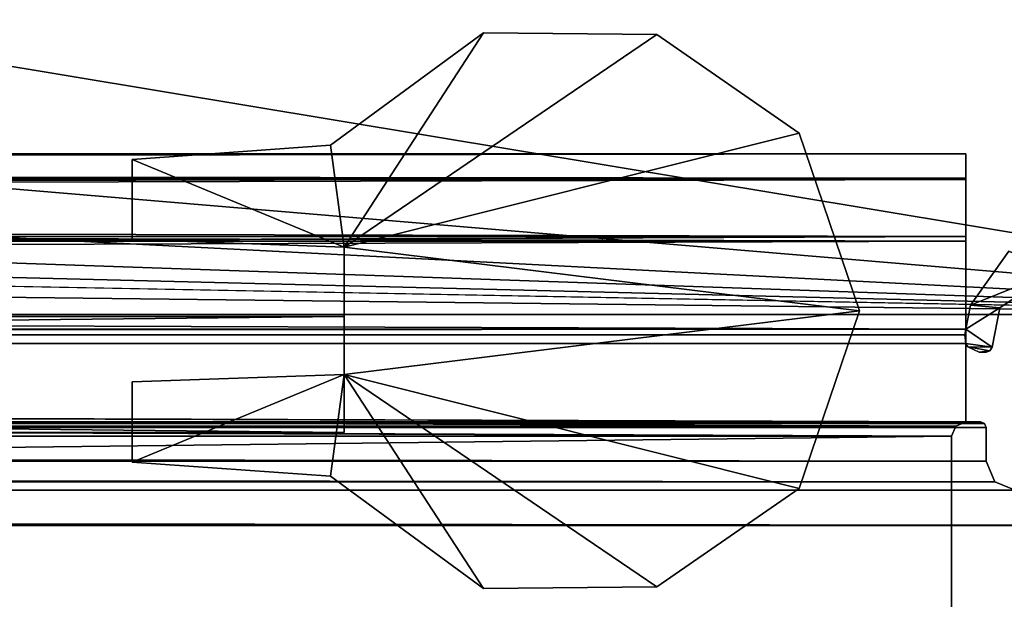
# Model space of a CAD drawing. Header units: metres. Extents: x -1004 to 0, y -808 to 0.
# Tile 55 of 122: x -116 to -82, y -761 to -741. Entities that reach past the tile are written whole.
import ezdxf

# ---------------------------------------------------------------- set-up
doc = ezdxf.new("R2010")
doc.units = ezdxf.units.M

msp = doc.modelspace()

# ---------------------------------------------------------------- linework, layer by layer
at = {"layer": 'top0'}
for points in [[(-920.458618, -745.91095, 2059.759766), (-920.458618, -746.793457, 2061.877197), (-83.458664, -745.91095, 2059.759766)], [(-920.458618, -746.793457, 2061.877197), (-83.458664, -746.793823, 2061.877441), (-83.458664, -745.91095, 2059.759766)], [(-83.458664, -745.91095, 2055.583008), (-920.458618, -745.91095, 2055.583008), (-83.458664, -745.91095, 2059.759766)], [(-920.458618, -745.91095, 2055.583008), (-920.458618, -745.91095, 2059.759766), (-83.458664, -745.91095, 2059.759766)], [(-920.458618, -746.738342, 2053.52124), (-920.458618, -745.91095, 2055.583008), (-83.458664, -746.738037, 2053.521729)], [(-920.458618, -745.91095, 2055.583008), (-83.458664, -745.91095, 2055.583008), (-83.458664, -746.738037, 2053.521729)], [(-83.458664, -745.91095, 166.059708), (-83.458664, -746.793823, 163.941879), (-920.458618, -745.91095, 166.059708)], [(-83.458664, -746.793823, 163.941879), (-920.458618, -746.793457, 163.94223), (-920.458618, -745.91095, 166.059708)], [(-83.458664, -745.91095, 170.236343), (-83.458664, -745.91095, 166.059708), (-920.458618, -745.91095, 170.236343)], [(-83.458664, -745.91095, 166.059708), (-920.458618, -745.91095, 166.059708), (-920.458618, -745.91095, 170.236343)], [(-83.458664, -746.738037, 172.297745), (-83.458664, -745.91095, 170.236343), (-920.458618, -746.738342, 172.298096)], [(-83.458664, -745.91095, 170.236343), (-920.458618, -745.91095, 170.236343), (-920.458618, -746.738342, 172.298096)], [(-83.458664, -746.738037, 2053.521729), (-83.458664, -745.91095, 2055.583008), (-83.458664, -748.91095, 2062.759766)], [(-83.458664, -745.91095, 2055.583008), (-83.458664, -745.91095, 2059.759766), (-83.458664, -748.91095, 2062.759766)], [(-83.458664, -748.91095, 2062.759766), (-83.458664, -745.91095, 2059.759766), (-83.458664, -746.793823, 2061.877441)], [(-83.458664, -748.753967, 173.232193), (-83.458664, -746.793823, 163.941879), (-83.458664, -745.91095, 166.059708)], [(-83.458664, -745.91095, 166.059708), (-83.458664, -745.91095, 170.236343), (-83.458664, -748.753967, 173.232193)], [(-83.458664, -745.91095, 170.236343), (-83.458664, -746.738037, 172.297745), (-83.458664, -748.753967, 173.232193)], [(-920.458618, -746.738342, 2053.52124), (-83.458664, -746.738037, 2053.521729), (-83.458664, -748.753967, 2052.587158)], [(-83.458664, -748.753967, 173.232193), (-83.458664, -746.738037, 172.297745), (-920.458618, -748.753967, 173.232193)], [(-83.458664, -746.738037, 172.297745), (-920.458618, -746.738342, 172.298096), (-920.458618, -748.753967, 173.232193)], [(-920.458618, -748.753967, 2052.587158), (-920.458618, -746.738342, 2053.52124), (-83.458664, -748.753967, 2052.587158)], [(-920.458618, -746.793457, 2061.877197), (-920.458618, -748.91095, 2062.759766), (-83.458664, -746.793823, 2061.877441)], [(-83.458664, -746.793823, 163.941879), (-83.458664, -748.91095, 163.059708), (-920.458618, -746.793457, 163.94223)], [(-83.458664, -748.91095, 163.059708), (-920.458618, -748.91095, 163.059708), (-920.458618, -746.793457, 163.94223)], [(-920.458618, -748.91095, 2062.759766), (-83.458664, -748.91095, 2062.759766), (-83.458664, -746.793823, 2061.877441)], [(-83.458664, -748.91095, 2062.759766), (-83.458664, -748.753967, 2052.587158), (-83.458664, -746.738037, 2053.521729)], [(-83.458664, -748.91095, 163.059708), (-83.458664, -746.793823, 163.941879), (-83.458664, -748.753967, 173.232193)], [(-920.458618, -751.950134, 2052.419678), (-83.458664, -748.753967, 2052.587158), (-83.458664, -751.950256, 2052.419678)], [(-920.458618, -751.950134, 2052.419678), (-920.458618, -748.753967, 2052.587158), (-83.458664, -748.753967, 2052.587158)], [(-920.421997, -752.13855, 173.409576), (-83.458664, -748.753967, 173.232193), (-920.458618, -751.950134, 173.399704)], [(-83.458664, -748.753967, 173.232193), (-920.458618, -748.753967, 173.232193), (-920.458618, -751.950134, 173.399704)], [(-83.458664, -748.91095, 2062.759766), (-920.458618, -748.91095, 2062.759766), (-83.458664, -751.950256, 2062.759766)], [(-920.458618, -748.91095, 2062.759766), (-920.458618, -751.950134, 2062.759766), (-83.458664, -751.950256, 2062.759766)], [(-920.458618, -748.91095, 163.059708), (-83.458664, -748.91095, 163.059708), (-920.458618, -751.950134, 163.059708)], [(-83.458664, -748.91095, 163.059708), (-83.458664, -751.950256, 163.059708), (-920.458618, -751.950134, 163.059708)], [(-83.458664, -751.950256, 173.399704), (-83.458664, -748.753967, 173.232193), (-920.421997, -752.13855, 173.409576)], [(-83.458664, -751.950256, 2052.419678), (-83.458664, -748.753967, 2052.587158), (-83.458664, -748.91095, 2062.759766)], [(-83.458664, -751.950256, 173.399704), (-83.458664, -748.91095, 163.059708), (-83.458664, -748.753967, 173.232193)], [(-83.458664, -751.950256, 2062.759766), (-83.458664, -751.950256, 2052.419678), (-83.458664, -748.91095, 2062.759766)], [(-83.458664, -751.950256, 173.399704), (-83.458664, -751.950256, 163.059708), (-83.458664, -748.91095, 163.059708)], [(-81.977592, -749.262573, 2062.759766), (-83.29628, -751.114807, 2062.759766), (-80.422409, -749.955994, 2062.759766)], [(-83.29628, -751.114807, 2062.759766), (-81.977592, -749.262573, 2062.759766), (-83.29628, -751.114807, 163.059708)], [(-81.977592, -749.262573, 2062.759766), (-81.977592, -749.262573, 163.059708), (-83.29628, -751.114807, 163.059708)], [(-83.29628, -751.114807, 163.059708), (-81.977592, -749.262573, 163.059708), (-80.422409, -749.955994, 163.059708)], [(-83.29628, -751.114807, 2062.759766), (-82.297012, -751.214539, 2062.759766), (-80.422409, -749.955994, 2062.759766)], [(-83.29628, -751.114807, 163.059708), (-80.422409, -749.955994, 163.059708), (-82.297012, -751.214539, 163.059708)], [(-80.422409, -749.955994, 2062.759766), (-82.297012, -751.214539, 2062.759766), (-80.422409, -749.955994, 163.059708)], [(-82.297012, -751.214539, 2062.759766), (-82.297012, -751.214539, 163.059708), (-80.422409, -749.955994, 163.059708)], [(-83.29628, -751.114807, 2062.759766), (-83.458664, -751.950256, 2062.759766), (-82.297012, -751.214539, 2062.759766)], [(-83.458664, -751.950256, 2062.759766), (-83.29628, -751.114807, 2062.759766), (-83.458664, -751.950256, 2052.419678)], [(-83.29628, -751.114807, 2062.759766), (-83.29628, -751.114807, 163.059708), (-83.458664, -751.950256, 2052.419678)], [(-83.458664, -751.950256, 2052.419678), (-83.29628, -751.114807, 163.059708), (-83.458664, -751.950256, 173.399704)], [(-83.29628, -751.114807, 163.059708), (-83.458664, -751.950256, 163.059708), (-83.458664, -751.950256, 173.399704)], [(-83.458664, -751.950256, 163.059708), (-83.29628, -751.114807, 163.059708), (-82.297012, -751.214539, 163.059708)], [(-83.458664, -751.950256, 2062.759766), (-82.560928, -752.572083, 2062.759766), (-82.297012, -751.214539, 2062.759766)], [(-83.458664, -751.950256, 163.059708), (-82.297012, -751.214539, 163.059708), (-82.560928, -752.572083, 163.059708)], [(-82.297012, -751.214539, 163.059708), (-82.297012, -751.214539, 2062.759766), (-82.560928, -752.572083, 163.059708)], [(-82.297012, -751.214539, 2062.759766), (-82.560928, -752.572083, 2062.759766), (-82.560928, -752.572083, 163.059708)], [(-83.458664, -751.950256, 2062.759766), (-920.458618, -751.950134, 2062.759766), (-920.458618, -752.442322, 2062.759766)], [(-920.421997, -752.13855, 2052.409912), (-920.458618, -751.950134, 2052.419678), (-83.458664, -751.950256, 2052.419678)], [(-920.458618, -751.950134, 163.059708), (-83.458664, -751.950256, 163.059708), (-920.458618, -752.442322, 163.059708)], [(-920.458618, -752.442322, 2062.759766), (-83.458664, -752.442261, 2062.759766), (-83.458664, -751.950256, 2062.759766)], [(-920.458618, -752.442322, 163.059708), (-83.458664, -751.950256, 163.059708), (-83.458664, -752.442261, 163.059708)], [(-920.421997, -752.13855, 2052.409912), (-83.458664, -751.950256, 2052.419678), (-83.495255, -752.13855, 2052.409912)], [(-83.495255, -752.13855, 173.409576), (-83.458664, -751.950256, 173.399704), (-920.421997, -752.13855, 173.409576)], [(-83.495255, -752.13855, 173.409576), (-83.495255, -752.13855, 2052.409912), (-83.458664, -751.950256, 173.399704)], [(-83.495255, -752.13855, 2052.409912), (-83.458664, -751.950256, 2052.419678), (-83.458664, -751.950256, 173.399704)], [(-83.458664, -752.442261, 2062.759766), (-82.560928, -752.572083, 2062.759766), (-83.458664, -751.950256, 2062.759766)], [(-83.458664, -752.442261, 163.059708), (-83.458664, -751.950256, 163.059708), (-82.560928, -752.572083, 163.059708)], [(-920.458618, -752.442322, 2052.393799), (-920.421997, -752.13855, 2052.409912), (-83.458664, -752.442261, 2052.393799)], [(-920.421997, -752.13855, 173.409576), (-920.458618, -752.442322, 173.425491), (-83.958633, -755.63855, 173.593002)], [(-83.458633, -755.13855, 2062.759766), (-83.458664, -752.442261, 2062.759766), (-920.458618, -752.442322, 2062.759766)], [(-83.458633, -755.13855, 2052.252686), (-920.458618, -752.442322, 2052.393799), (-83.458664, -752.442261, 2052.393799)], [(-83.458633, -755.13855, 163.059708), (-920.458618, -752.442322, 163.059708), (-83.458664, -752.442261, 163.059708)], [(-920.458618, -755.13855, 2062.759766), (-83.458633, -755.13855, 2062.759766), (-920.458618, -752.442322, 2062.759766)], [(-920.458618, -755.13855, 2052.252686), (-920.458618, -752.442322, 2052.393799), (-83.458633, -755.13855, 2052.252686)], [(-83.958633, -755.63855, 173.593002), (-920.458618, -752.442322, 173.425491), (-920.458618, -755.13855, 173.566803)], [(-920.458618, -755.13855, 163.059708), (-920.458618, -752.442322, 163.059708), (-83.458633, -755.13855, 163.059708)], [(-83.458664, -752.442261, 2052.393799), (-920.421997, -752.13855, 2052.409912), (-83.495255, -752.13855, 2052.409912)], [(-83.811951, -755.286255, 173.574539), (-920.421997, -752.13855, 173.409576), (-83.958633, -755.63855, 173.593002)], [(-83.811951, -755.286255, 173.574539), (-83.458633, -755.13855, 173.566803), (-920.421997, -752.13855, 173.409576)], [(-83.458633, -755.13855, 173.566803), (-83.458664, -752.442261, 173.425491), (-920.421997, -752.13855, 173.409576)], [(-920.421997, -752.13855, 173.409576), (-83.458664, -752.442261, 173.425491), (-83.495255, -752.13855, 173.409576)], [(-83.495255, -752.13855, 2052.409912), (-83.495255, -752.13855, 173.409576), (-83.458664, -752.442261, 2052.393799)], [(-83.495255, -752.13855, 173.409576), (-83.458664, -752.442261, 173.425491), (-83.458664, -752.442261, 2052.393799)], [(-83.458664, -752.442261, 2062.759766), (-83.389511, -752.551208, 2062.759766), (-82.560928, -752.572083, 2062.759766)], [(-83.458664, -752.442261, 2062.759766), (-83.458664, -752.442261, 2052.393799), (-83.389511, -752.551208, 2062.759766)], [(-83.458664, -752.442261, 2052.393799), (-83.389511, -752.551208, 163.059708), (-83.389511, -752.551208, 2062.759766)], [(-83.458664, -752.442261, 2052.393799), (-83.458664, -752.442261, 173.425491), (-83.389511, -752.551208, 163.059708)], [(-83.458664, -752.442261, 173.425491), (-83.458664, -752.442261, 163.059708), (-83.389511, -752.551208, 163.059708)], [(-83.458633, -755.13855, 2052.252686), (-83.458664, -752.442261, 2052.393799), (-83.458633, -755.13855, 2062.759766)], [(-83.458664, -752.442261, 2052.393799), (-83.458664, -752.442261, 2062.759766), (-83.458633, -755.13855, 2062.759766)], [(-83.458664, -752.442261, 163.059708), (-83.458664, -752.442261, 173.425491), (-83.458633, -755.13855, 163.059708)], [(-83.458664, -752.442261, 173.425491), (-83.458633, -755.13855, 173.566803), (-83.458633, -755.13855, 163.059708)], [(-83.458664, -752.442261, 163.059708), (-82.560928, -752.572083, 163.059708), (-83.389511, -752.551208, 163.059708)], [(-83.389511, -752.551208, 2062.759766), (-82.6306, -752.688354, 2062.759766), (-82.560928, -752.572083, 2062.759766)], [(-83.389511, -752.551208, 2062.759766), (-83.004532, -752.733948, 2062.759766), (-82.6306, -752.688354, 2062.759766)], [(-83.004532, -752.733948, 2062.759766), (-83.389511, -752.551208, 2062.759766), (-83.004532, -752.733948, 163.059708)], [(-83.389511, -752.551208, 2062.759766), (-83.389511, -752.551208, 163.059708), (-83.004532, -752.733948, 163.059708)], [(-82.560928, -752.572083, 163.059708), (-82.6306, -752.688354, 163.059708), (-83.389511, -752.551208, 163.059708)], [(-83.389511, -752.551208, 163.059708), (-82.6306, -752.688354, 163.059708), (-83.004532, -752.733948, 163.059708)], [(-83.004532, -752.733948, 2062.759766), (-82.757217, -752.733948, 2062.759766), (-82.6306, -752.688354, 2062.759766)], [(-82.6306, -752.688354, 163.059708), (-82.757217, -752.733948, 163.059708), (-83.004532, -752.733948, 163.059708)], [(-82.757217, -752.733948, 163.059708), (-82.757217, -752.733948, 2062.759766), (-83.004532, -752.733948, 163.059708)], [(-82.757217, -752.733948, 2062.759766), (-83.004532, -752.733948, 2062.759766), (-83.004532, -752.733948, 163.059708)], [(-82.6306, -752.688354, 2062.759766), (-82.757217, -752.733948, 2062.759766), (-82.6306, -752.688354, 163.059708)], [(-82.757217, -752.733948, 2062.759766), (-82.757217, -752.733948, 163.059708), (-82.6306, -752.688354, 163.059708)], [(-82.560928, -752.572083, 2062.759766), (-82.6306, -752.688354, 2062.759766), (-82.560928, -752.572083, 163.059708)], [(-82.6306, -752.688354, 2062.759766), (-82.6306, -752.688354, 163.059708), (-82.560928, -752.572083, 163.059708)], [(-82.817459, -755.197388, 2062.759766), (-920.458618, -755.13855, 2062.759766), (-921.099792, -755.197388, 2062.759766)], [(-921.099792, -755.197388, 163.059708), (-920.458618, -755.13855, 163.059708), (-82.817459, -755.197388, 163.059708)], [(-83.458633, -755.13855, 2062.759766), (-920.458618, -755.13855, 2062.759766), (-82.817459, -755.197388, 2062.759766)], [(-83.811951, -755.286255, 2052.244873), (-920.105713, -755.285828, 2052.244873), (-920.458618, -755.13855, 2052.252686)], [(-83.811951, -755.286255, 2052.244873), (-920.458618, -755.13855, 2052.252686), (-83.458633, -755.13855, 2052.252686)], [(-920.458618, -755.13855, 173.566803), (-920.105286, -755.286255, 173.574539), (-83.958633, -755.63855, 173.593002)], [(-82.817459, -755.197388, 163.059708), (-920.458618, -755.13855, 163.059708), (-83.458633, -755.13855, 163.059708)], [(-83.458633, -755.13855, 2052.252686), (-83.458633, -755.13855, 173.566803), (-83.811951, -755.286255, 2052.244873)], [(-83.458633, -755.13855, 173.566803), (-83.811951, -755.286255, 173.574539), (-83.811951, -755.286255, 2052.244873)], [(-82.958633, -755.13855, 2062.759766), (-83.458633, -755.13855, 2062.759766), (-82.817459, -755.197388, 2062.759766)], [(-82.958633, -755.13855, 2062.759766), (-82.958633, -755.13855, 2016.409668), (-83.458633, -755.13855, 2052.252686)], [(-82.958633, -755.13855, 2016.409668), (-82.958633, -755.13855, 209.409683), (-83.458633, -755.13855, 2052.252686)], [(-83.458633, -755.13855, 2052.252686), (-82.958633, -755.13855, 209.409683), (-83.458633, -755.13855, 173.566803)], [(-82.958633, -755.13855, 209.409683), (-83.458633, -755.13855, 163.059708), (-83.458633, -755.13855, 173.566803)], [(-82.958633, -755.13855, 209.409683), (-82.958633, -755.13855, 163.059708), (-83.458633, -755.13855, 163.059708)], [(-83.458633, -755.13855, 2052.252686), (-83.458633, -755.13855, 2062.759766), (-82.958633, -755.13855, 2062.759766)], [(-83.458633, -755.13855, 163.059708), (-82.958633, -755.13855, 163.059708), (-82.817459, -755.197388, 163.059708)], [(-82.958633, -755.13855, 163.059708), (-82.958633, -755.13855, 209.409683), (-82.817459, -755.197388, 163.059708)], [(-82.958633, -755.13855, 209.409683), (-82.958633, -755.13855, 2016.409668), (-82.817459, -755.197388, 163.059708)], [(-82.817459, -755.197388, 163.059708), (-82.958633, -755.13855, 2016.409668), (-82.817459, -755.197388, 2062.759766)], [(-82.958633, -755.13855, 2016.409668), (-82.958633, -755.13855, 2062.759766), (-82.817459, -755.197388, 2062.759766)], [(-921.099792, -755.197388, 2062.759766), (-921.158569, -755.338501, 2062.759766), (-82.758682, -755.338501, 2062.759766)], [(-921.158569, -755.338501, 163.059708), (-921.099792, -755.197388, 163.059708), (-82.758682, -755.338501, 163.059708)], [(-82.758682, -755.338501, 2062.759766), (-921.158569, -755.338501, 2062.759766), (-82.758682, -756.498962, 2062.759766)], [(-921.158569, -755.338501, 2062.759766), (-921.158569, -756.498962, 2062.759766), (-82.758682, -756.498962, 2062.759766)], [(-921.158569, -756.498962, 163.059708), (-921.158569, -755.338501, 163.059708), (-82.758682, -756.498962, 163.059708)], [(-82.758682, -756.498962, 163.059708), (-921.158569, -755.338501, 163.059708), (-82.758682, -755.338501, 163.059708)], [(-82.817459, -755.197388, 2062.759766), (-921.099792, -755.197388, 2062.759766), (-82.758682, -755.338501, 2062.759766)], [(-82.758682, -755.338501, 163.059708), (-921.099792, -755.197388, 163.059708), (-82.817459, -755.197388, 163.059708)], [(-919.958618, -755.63855, 2052.226318), (-920.105713, -755.285828, 2052.244873), (-83.811951, -755.286255, 2052.244873)], [(-920.105286, -755.286255, 173.574539), (-919.958618, -755.63855, 173.593002), (-83.958633, -755.63855, 173.593002)], [(-83.958633, -755.63855, 2052.226318), (-919.958618, -755.63855, 2052.226318), (-83.811951, -755.286255, 2052.244873)], [(-83.811951, -755.286255, 2052.244873), (-83.811951, -755.286255, 173.574539), (-83.958633, -755.63855, 2052.226318)], [(-83.811951, -755.286255, 173.574539), (-83.958633, -755.63855, 173.593002), (-83.958633, -755.63855, 2052.226318)], [(-82.817459, -755.197388, 2062.759766), (-82.758682, -755.338501, 2062.759766), (-82.817459, -755.197388, 163.059708)], [(-82.758682, -755.338501, 2062.759766), (-82.758682, -755.338501, 163.059708), (-82.817459, -755.197388, 163.059708)], [(-82.758682, -755.338501, 2062.759766), (-82.758682, -756.498962, 2062.759766), (-82.758682, -755.338501, 163.059708)], [(-82.758682, -756.498962, 2062.759766), (-82.758682, -756.498962, 163.059708), (-82.758682, -755.338501, 163.059708)], [(-919.958618, -765.51178, 2051.708984), (-919.958618, -755.63855, 2052.226318), (-83.958633, -765.51178, 2051.708984)], [(-919.958618, -755.63855, 2052.226318), (-83.958633, -755.63855, 2052.226318), (-83.958633, -765.51178, 2051.708984)], [(-919.958618, -755.63855, 173.593002), (-919.958618, -765.51178, 174.110428), (-83.958633, -755.63855, 173.593002)], [(-83.958633, -755.63855, 173.593002), (-919.958618, -765.51178, 174.110428), (-83.958633, -765.51178, 174.110428)], [(-83.958633, -765.51178, 2051.708984), (-83.958633, -755.63855, 2052.226318), (-83.958633, -763.270508, 2026.755249)], [(-83.958633, -755.63855, 2052.226318), (-83.958633, -755.63855, 173.593002), (-83.958633, -763.270508, 2026.755249)], [(-83.958633, -763.270508, 2026.755249), (-83.958633, -755.63855, 173.593002), (-83.958633, -763.270508, 199.064117)], [(-83.958633, -755.63855, 173.593002), (-83.958633, -765.51178, 174.110428), (-83.958633, -763.270508, 199.064117)], [(-921.158569, -756.498962, 2062.759766), (-921.452393, -757.204407, 2062.759766), (-82.464851, -757.204407, 2062.759766)], [(-921.452393, -757.204407, 163.059708), (-921.158569, -756.498962, 163.059708), (-82.464851, -757.204407, 163.059708)], [(-82.758682, -756.498962, 2062.759766), (-921.158569, -756.498962, 2062.759766), (-82.464851, -757.204407, 2062.759766)], [(-82.464851, -757.204407, 163.059708), (-921.158569, -756.498962, 163.059708), (-82.758682, -756.498962, 163.059708)], [(-82.758682, -756.498962, 2062.759766), (-82.464851, -757.204407, 2062.759766), (-82.758682, -756.498962, 163.059708)], [(-82.464851, -757.204407, 2062.759766), (-82.464851, -757.204407, 163.059708), (-82.758682, -756.498962, 163.059708)], [(-921.452393, -757.204407, 2062.759766), (-922.158569, -757.498962, 2062.759766), (-81.758682, -757.498962, 2062.759766)], [(-922.158569, -757.498962, 163.059708), (-921.452393, -757.204407, 163.059708), (-81.758682, -757.498962, 163.059708)], [(-82.464851, -757.204407, 2062.759766), (-921.452393, -757.204407, 2062.759766), (-81.758682, -757.498962, 2062.759766)], [(-81.758682, -757.498962, 163.059708), (-921.452393, -757.204407, 163.059708), (-82.464851, -757.204407, 163.059708)], [(-82.464851, -757.204407, 2062.759766), (-81.758682, -757.498962, 2062.759766), (-82.464851, -757.204407, 163.059708)], [(-81.758682, -757.498962, 2062.759766), (-81.758682, -757.498962, 163.059708), (-82.464851, -757.204407, 163.059708)], [(-922.158569, -757.498962, 2062.759766), (-930.71106, -758.710327, 2062.759766), (-73.206192, -758.710327, 2062.759766)], [(-930.71106, -758.710327, 163.059708), (-922.158569, -757.498962, 163.059708), (-73.206192, -758.710327, 163.059708)], [(-81.758682, -757.498962, 2062.759766), (-922.158569, -757.498962, 2062.759766), (-73.206192, -758.710327, 2062.759766)], [(-73.206192, -758.710327, 163.059708), (-922.158569, -757.498962, 163.059708), (-81.758682, -757.498962, 163.059708)], [(-73.206192, -758.710327, 2062.759766), (-930.71106, -758.710327, 2062.759766), (-83.458664, -770.893066, 2062.759766)], [(-83.458664, -770.893066, 2062.759766), (-930.71106, -758.710327, 2062.759766), (-920.458618, -770.893127, 2062.759766)], [(-920.458618, -770.893127, 163.059708), (-930.71106, -758.710327, 163.059708), (-83.458664, -770.893066, 163.059708)], [(-83.458664, -770.893066, 163.059708), (-930.71106, -758.710327, 163.059708), (-73.206192, -758.710327, 163.059708)], [(-35.958637, -759.910339, 2062.759766), (-73.206192, -758.710327, 2062.759766), (-83.458664, -770.893066, 2062.759766)], [(-73.206192, -758.710327, 163.059708), (-35.958637, -759.910339, 163.059708), (-83.458664, -770.893066, 163.059708)], [(-35.958637, -759.910339, 2062.759766), (-83.458664, -770.893066, 2062.759766), (-35.958637, -772.510315, 2062.759766)], [(-35.958637, -759.910339, 163.059708), (-35.958637, -772.510315, 163.059708), (-83.458664, -770.893066, 163.059708)]]:
    msp.add_3dface(points, dxfattribs=at)
at = {"layer": 'top0123411'}
for points in [[(-217.024689, -763.271118, 90), (-470.61264, -638.481506, 90), (-10, -10, 90)], [(-10.00001, -794.032166, 90), (-217.024689, -763.271118, 90), (-10, -10, 90)], [(-81.116722, -701.707336, 107.774712), (-88.315208, -711.812134, 107.598335), (-54.174671, -744.342712, 163.059708)], [(-88.315208, -711.812134, 107.598335), (-98.493874, -718.982056, 107.473183), (-56.742756, -748.033386, 163.059708)], [(-54.174671, -744.342712, 163.059708), (-88.315208, -711.812134, 107.598335), (-56.742756, -748.033386, 163.059708)], [(-98.493874, -718.982056, 107.473183), (-110.518028, -722.321716, 107.414894), (-64.87928, -751.444458, 163.059708)], [(-56.742756, -748.033386, 163.059708), (-98.493874, -718.982056, 107.473183), (-60.480293, -750.533447, 163.059708)], [(-98.493874, -718.982056, 107.473183), (-64.87928, -751.444458, 163.059708), (-60.480293, -750.533447, 163.059708)], [(-110.518028, -722.321716, 107.414894), (-139.141571, -739.092041, 135.433685), (-64.87928, -751.444458, 163.059708)], [(-139.141571, -739.092041, 135.433685), (-190.948242, -740.825867, 135.221756), (-64.87928, -751.444458, 163.059708)], [(-64.87928, -751.444458, 163.059708), (-190.948242, -740.825867, 135.221756), (-242.770691, -742.300293, 135.031372)], [(-64.87928, -751.444458, 163.059708), (-242.770691, -742.300293, 135.031372), (-294.606232, -743.512634, 134.868439)], [(-346.450989, -744.4599, 134.737961), (-64.87928, -751.444458, 163.059708), (-294.606232, -743.512634, 134.868439)], [(-346.450989, -744.4599, 134.737961), (-398.302673, -745.139038, 134.642822), (-64.87928, -751.444458, 163.059708)], [(-64.87928, -751.444458, 163.059708), (-605.734558, -745.139038, 134.642822), (-939.157776, -751.444458, 163.059708)], [(-398.302673, -745.139038, 134.642822), (-605.734558, -745.139038, 134.642822), (-64.87928, -751.444458, 163.059708)], [(-21.421581, -788.070801, 163.059708), (-939.157776, -751.444458, 163.059708), (-982.615723, -788.070801, 163.059708)], [(-64.87928, -751.444458, 163.059708), (-939.157776, -751.444458, 163.059708), (-21.421581, -788.070801, 163.059708)]]:
    msp.add_3dface(points, dxfattribs=at)
at = {"layer": 'top0123456'}
for points in [[(-104.870285, -749.118042, 174.909683), (-105.348373, -745.610779, 174.909683), (-100.072281, -741.740295, 174.909683)], [(-105.348373, -745.610779, 2050.909668), (-100.072281, -741.740295, 2050.909668), (-105.348373, -745.610779, 174.909683)], [(-100.072281, -741.740295, 2050.909668), (-100.072281, -741.740295, 174.909683), (-105.348373, -745.610779, 174.909683)], [(-100.072281, -741.740295, 2050.909668), (-105.348373, -745.610779, 2050.909668), (-104.870285, -749.118042, 2050.909668)], [(-100.072281, -741.740295, 174.909683), (-94.102646, -741.799255, 174.909683), (-104.870285, -749.118042, 174.909683)], [(-94.102646, -741.799255, 2050.909668), (-100.072281, -741.740295, 2050.909668), (-104.870285, -749.118042, 2050.909668)], [(-94.102646, -741.799255, 174.909683), (-89.199707, -745.189087, 174.909683), (-104.870285, -749.118042, 174.909683)], [(-104.870285, -749.118042, 2050.909668), (-89.199707, -745.189087, 2050.909668), (-94.102646, -741.799255, 2050.909668)], [(-100.072281, -741.740295, 2050.909668), (-94.102646, -741.799255, 2050.909668), (-100.072281, -741.740295, 174.909683)], [(-94.102646, -741.799255, 2050.909668), (-94.102646, -741.799255, 174.909683), (-100.072281, -741.740295, 174.909683)], [(-94.102646, -741.799255, 2050.909668), (-89.199707, -745.189087, 2050.909668), (-94.102646, -741.799255, 174.909683)], [(-89.199707, -745.189087, 2050.909668), (-89.199707, -745.189087, 174.909683), (-94.102646, -741.799255, 174.909683)], [(-104.870285, -749.118042, 174.909683), (-89.199707, -745.189087, 174.909683), (-87.123703, -751.311157, 174.909683)], [(-87.123703, -751.311157, 2050.909668), (-89.199707, -745.189087, 2050.909668), (-104.870285, -749.118042, 2050.909668)], [(-89.199707, -745.189087, 2050.909668), (-87.123703, -751.311157, 2050.909668), (-89.199707, -745.189087, 174.909683)], [(-87.123703, -751.311157, 2050.909668), (-87.123703, -751.311157, 174.909683), (-89.199707, -745.189087, 174.909683)], [(-112.170334, -746.096191, 174.909683), (-105.348373, -745.610779, 174.909683), (-104.870285, -749.118042, 174.909683)], [(-112.170334, -746.096191, 2050.909668), (-105.348373, -745.610779, 2050.909668), (-112.170334, -746.096191, 174.909683)], [(-105.348373, -745.610779, 2050.909668), (-105.348373, -745.610779, 174.909683), (-112.170334, -746.096191, 174.909683)], [(-104.870285, -749.118042, 2050.909668), (-105.348373, -745.610779, 2050.909668), (-112.170334, -746.096191, 2050.909668)], [(-112.170334, -748.858459, 174.909683), (-112.170334, -746.096191, 174.909683), (-104.870285, -749.118042, 174.909683)], [(-112.170334, -748.858459, 2050.909668), (-112.170334, -746.096191, 2050.909668), (-112.170334, -748.858459, 174.909683)], [(-112.170334, -746.096191, 2050.909668), (-112.170334, -746.096191, 174.909683), (-112.170334, -748.858459, 174.909683)], [(-112.170334, -748.858459, 2050.909668), (-104.870285, -749.118042, 2050.909668), (-112.170334, -746.096191, 2050.909668)], [(-104.870285, -749.118042, 2050.909668), (-112.170334, -748.858459, 2050.909668), (-104.870285, -749.118042, 174.909683)], [(-112.170334, -748.858459, 2050.909668), (-112.170334, -748.858459, 174.909683), (-104.870285, -749.118042, 174.909683)], [(-104.870285, -749.118042, 174.909683), (-87.123703, -751.311157, 174.909683), (-104.870285, -753.504211, 174.909683)], [(-104.870285, -753.504211, 2050.909668), (-104.870285, -749.118042, 2050.909668), (-104.870285, -753.504211, 174.909683)], [(-104.870285, -749.118042, 2050.909668), (-104.870285, -749.118042, 174.909683), (-104.870285, -753.504211, 174.909683)], [(-104.870285, -753.504211, 2050.909668), (-87.123703, -751.311157, 2050.909668), (-104.870285, -749.118042, 2050.909668)], [(-87.123703, -751.311157, 174.909683), (-89.200348, -757.433594, 174.909683), (-104.870285, -753.504211, 174.909683)], [(-89.199875, -757.432983, 2050.909668), (-87.123703, -751.311157, 2050.909668), (-104.870285, -753.504211, 2050.909668)], [(-89.199875, -757.432983, 2050.909668), (-89.200348, -757.433594, 174.909683), (-87.123703, -751.311157, 174.909683)], [(-87.123703, -751.311157, 2050.909668), (-89.199875, -757.432983, 2050.909668), (-87.123703, -751.311157, 174.909683)], [(-104.870285, -753.504211, 174.909683), (-105.348251, -757.011597, 174.909683), (-112.170334, -756.526001, 174.909683)], [(-112.170334, -756.526001, 174.909683), (-112.170334, -753.763794, 174.909683), (-104.870285, -753.504211, 174.909683)], [(-112.170334, -753.763794, 2050.909668), (-104.870285, -753.504211, 2050.909668), (-112.170334, -753.763794, 174.909683)], [(-104.870285, -753.504211, 2050.909668), (-104.870285, -753.504211, 174.909683), (-112.170334, -753.763794, 174.909683)], [(-112.170334, -753.763794, 2050.909668), (-112.170334, -756.526001, 2050.909668), (-104.870285, -753.504211, 2050.909668)], [(-112.170334, -756.526001, 2050.909668), (-105.348251, -757.011597, 2050.909668), (-104.870285, -753.504211, 2050.909668)], [(-112.170334, -756.526001, 2050.909668), (-112.170334, -753.763794, 2050.909668), (-112.170334, -756.526001, 174.909683)], [(-112.170334, -753.763794, 2050.909668), (-112.170334, -753.763794, 174.909683), (-112.170334, -756.526001, 174.909683)], [(-100.072769, -760.881958, 174.909683), (-105.348251, -757.011597, 174.909683), (-104.870285, -753.504211, 174.909683)], [(-104.870285, -753.504211, 2050.909668), (-105.348251, -757.011597, 2050.909668), (-100.072525, -760.88208, 2050.909668)], [(-104.870285, -753.504211, 174.909683), (-89.200348, -757.433594, 174.909683), (-94.103416, -760.823242, 174.909683)], [(-94.103416, -760.823242, 174.909683), (-100.072769, -760.881958, 174.909683), (-104.870285, -753.504211, 174.909683)], [(-94.102943, -760.82312, 2050.909668), (-89.199875, -757.432983, 2050.909668), (-104.870285, -753.504211, 2050.909668)], [(-100.072525, -760.88208, 2050.909668), (-94.102943, -760.82312, 2050.909668), (-104.870285, -753.504211, 2050.909668)], [(-105.348251, -757.011597, 2050.909668), (-112.170334, -756.526001, 2050.909668), (-105.348251, -757.011597, 174.909683)], [(-112.170334, -756.526001, 2050.909668), (-112.170334, -756.526001, 174.909683), (-105.348251, -757.011597, 174.909683)], [(-100.072525, -760.88208, 2050.909668), (-105.348251, -757.011597, 2050.909668), (-100.072769, -760.881958, 174.909683)], [(-105.348251, -757.011597, 2050.909668), (-105.348251, -757.011597, 174.909683), (-100.072769, -760.881958, 174.909683)], [(-94.102943, -760.82312, 2050.909668), (-94.103416, -760.823242, 174.909683), (-89.200348, -757.433594, 174.909683)], [(-89.199875, -757.432983, 2050.909668), (-94.102943, -760.82312, 2050.909668), (-89.200348, -757.433594, 174.909683)], [(-100.072525, -760.88208, 2050.909668), (-100.072769, -760.881958, 174.909683), (-94.103416, -760.823242, 174.909683)], [(-94.102943, -760.82312, 2050.909668), (-100.072525, -760.88208, 2050.909668), (-94.103416, -760.823242, 174.909683)]]:
    msp.add_3dface(points, dxfattribs=at)
at = {"layer": 'top0123458'}
for points in [[(-104.870232, -751.511169, 2018.409668), (-477.870239, -751.511169, 2018.409668), (-104.870232, -755.511169, 2018.409668)], [(-477.870239, -751.511169, 2018.409668), (-477.870239, -755.511169, 2018.409668), (-104.870232, -755.511169, 2018.409668)], [(-477.870239, -751.511169, 207.409683), (-104.870232, -751.511169, 207.409683), (-477.870239, -755.511169, 207.409683)], [(-104.870232, -751.511169, 207.409683), (-104.870232, -755.511169, 207.409683), (-477.870239, -755.511169, 207.409683)], [(-477.870239, -751.511169, 207.409683), (-477.870239, -751.511169, 2018.409668), (-104.870232, -751.511169, 207.409683)], [(-477.870239, -751.511169, 2018.409668), (-104.870232, -751.511169, 2018.409668), (-104.870232, -751.511169, 207.409683)], [(-104.870232, -751.511169, 2018.409668), (-104.870232, -755.511169, 2018.409668), (-104.870232, -751.511169, 207.409683)], [(-104.870232, -755.511169, 2018.409668), (-104.870232, -755.511169, 207.409683), (-104.870232, -751.511169, 207.409683)], [(-104.870232, -755.511169, 207.409683), (-104.870232, -755.511169, 2018.409668), (-477.870239, -755.511169, 207.409683)], [(-104.870232, -755.511169, 2018.409668), (-477.870239, -755.511169, 2018.409668), (-477.870239, -755.511169, 207.409683)]]:
    msp.add_3dface(points, dxfattribs=at)

doc.saveas('drawing.dxf')
